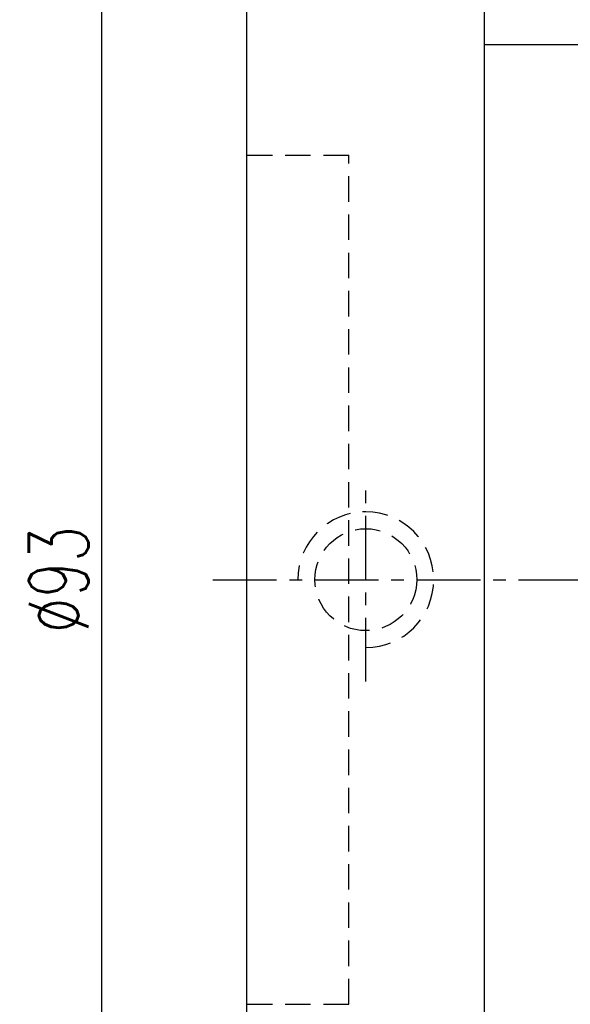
# Model space of a CAD drawing. Extents: x 36 to 522, y 52 to 427.
# Tile 3 of 48: x 157 to 189, y 88 to 146. Entities that reach past the tile are written whole.
import ezdxf

# ---------------------------------------------------------------- set-up
doc = ezdxf.new("R2010")
doc.units = 0
doc.header["$LTSCALE"] = 3
doc.header["$MEASUREMENT"] = 0
doc.header["$PDMODE"] = 1
doc.linetypes.add('CENTER', pattern=[2, 1.25, -0.25, 0.25, -0.25])
doc.linetypes.add('DASHED', pattern=[0.75, 0.5, -0.25])
doc.layers.get('DEFPOINTS').update_dxf_attribs({"linetype": 'CONTINUOUS'})
for name, color, linetype in [('CL', 1, 'CENTER'), ('DIM', 4, 'CONTINUOUS'), ('HID', 2, 'DASHED'), ('OUT', 3, 'CONTINUOUS')]:
    doc.layers.add(name, color=color, linetype=linetype)
doc.styles.add('DIM-7', font='SIMPLEX.shx', dxfattribs={"width": 0.7, "bigfont": 'chineset.shx'})
doc.dimstyles.new('CNS', dxfattribs={"dimtxt": 3.5, "dimasz": 2.5, "dimexe": 1, "dimexo": 1.5, "dimgap": 0.09, "dimtad": 0, "dimdsep": 46, "dimtxsty": 'DIM-7', "dimcen": 0.09, "dimclrd": 1, "dimclre": 1, "dimclrt": 4, "dimadec": 0, "dimazin": 0, "dimtfac": 1, "dimtix": 1, "dimtmove": 2, "dimatfit": 3, "dimfxl": 1, "dimtvp": 0.971429, "dimtolj": 1, "dimarcsym": 0})

# ---------------------------------------------------------------- blocks, each defined once
blk = doc.blocks.new('*D4')
at = {"layer": 'DEFPOINTS', "color": 0, "transparency": 16777216}
for p in [(161.651, 159.814), (172.19, 159.814), (172.19, 66.814)]:
    blk.add_point(p, dxfattribs=at)
at = {"layer": 'DIM', "color": 4, "lineweight": -2, "transparency": 16777216}
for p, q in [((170.69, 159.814), (160.651, 159.814)), ((161.651, 69.314), (161.651, 157.314)), ((170.69, 66.814), (160.651, 66.814))]:
    blk.add_line(p, q, dxfattribs=at)
at = {"layer": 'DIM', "color": 4, "transparency": 16777216}
for points in [[(161.234, 157.314), (162.068, 157.314), (161.651, 159.814)], [(161.234, 69.314), (162.068, 69.314), (161.651, 66.814)]]:
    blk.add_solid(points, dxfattribs=at)
at = {"layer": 'DIM', "color": 4, "transparency": 16777216, "insert": (159.101, 113.314), "char_height": 3.5, "attachment_point": 5, "rotation": 90, "style": 'DIM-7'}
blk.add_mtext('\\A1;%%c93', dxfattribs=at)

msp = doc.modelspace()

# ---------------------------------------------------------------- linework, layer by layer
at = {"layer": 'CL', "color": 7}
for p, q in [((177.19, 107.314), (177.19, 119.314)), ((168.19, 113.314), (242.471, 113.314))]:
    msp.add_line(p, q, dxfattribs=at)
at = {"layer": 'HID', "color": 7}
for p, q in [((170.19, 138.314), (176.19, 138.314)), ((176.19, 88.314), (176.19, 138.314)), ((170.19, 88.314), (176.19, 88.314))]:
    msp.add_line(p, q, dxfattribs=at)
msp.add_circle((177.19, 113.314), 3, dxfattribs=at)
msp.add_arc((177.19, 113.314), 4, 270, 180, dxfattribs=at)
at = {"layer": 'OUT', "color": 7}
for p, q in [((170.19, 68.814), (170.19, 157.814)), ((184.19, 68.814), (184.19, 157.814)), ((184.19, 144.814), (235.69, 144.814))]:
    msp.add_line(p, q, dxfattribs=at)

# ---------------------------------------------------------------- dimensions: what is measured, and where the dimension line sits
at = {"layer": 'DIM', "color": 7}
dim = msp.add_linear_dim(base=(161.651, 159.814), p1=(172.19, 66.814), p2=(172.19, 159.814), angle=90, text='%%c<>', dimstyle='CNS', override={"dimgap": 0.8, "dimtad": 1, "dimclrd": 4, "dimclre": 4, "dimtmove": 0}, dxfattribs=at)
dim.commit()
dim.dimension.update_dxf_attribs({"geometry": '*D4', "text_midpoint": (159.101, 113.314)})

doc.saveas('drawing.dxf')
